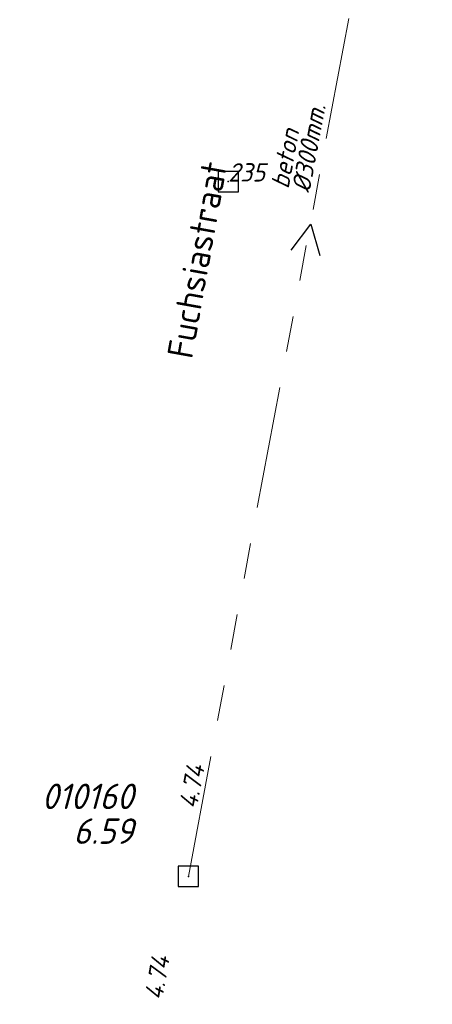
# Model space of a CAD drawing. Header units: metres. Extents: x 151924 to 154502, y 462248 to 463878.
# Tile 11 of 31: x 153422 to 153442, y 463480 to 463528. Entities that reach past the tile are written whole.
import ezdxf
from ezdxf.enums import TextEntityAlignment as Align

# ---------------------------------------------------------------- set-up
doc = ezdxf.new("R2010")
doc.units = ezdxf.units.M
doc.header["$PDMODE"] = 64
doc.header["$PDSIZE"] = 1
doc.linetypes.add('RI-GWA-SO', pattern=[18.45, 6, -1.8, 1.75, -1.8, 1.75, -1.8, 1.75, -1.8])
doc.layers.add('b-og-pb-point', color=7, linetype='CONTINUOUS')
for name, color, linetype, lineweight in [('B-OI-RI-GWA-MATERIAAL-T18', 11, 'CONTINUOUS', 18), ('B-OI-RI-GWA-PUTDEKSELHOOGTE-T25', 11, 'CONTINUOUS', 25), ('B-OI-RI-GWA_BOB-T18', 11, 'CONTINUOUS', 18), ('B-OI-RI-GWA_DIAMETER-T18', 11, 'CONTINUOUS', 18), ('B-OI-RI-GWA_PUTNUMMER-T25', 11, 'CONTINUOUS', 18), ('B-OI-RI-GWA_RIOOLPUT-S', 11, 'CONTINUOUS', 25), ('B-OI-RI-GWA_TRANSPORTLEIDING_BETON_300-G', 11, 'RI-GWA-SO', 18), ('B-OI-RI-STROOMRICHTING-S', 252, 'CONTINUOUS', 25), ('B-RO-OG-TOPOGRAFIE-T18', 2, 'CONTINUOUS', 18)]:
    doc.layers.add(name, color=color, linetype=linetype, lineweight=lineweight)
doc.layers.add('N-OI-MO-ONDERZOEK_PEILBUIS-T18', color=1, linetype='CONTINUOUS', lineweight=18, plot=False)
doc.styles.add('NLCS-ISO-M200-T18', font='NLCS-ISO.ttf', dxfattribs={"height": 0.36})
doc.styles.add('NLCS-ISO-M500-T18_CURSIEF', font='NLCS-ISO.ttf', dxfattribs={"oblique": 15, "height": 0.9})
doc.styles.add('NLCS-ISO-M500-T25_CURSIEF', font='NLCS-ISO.ttf', dxfattribs={"oblique": 15, "height": 1.25})

msp = doc.modelspace()

# ---------------------------------------------------------------- linework, layer by layer
at = {"layer": 'b-og-pb-point', "linetype": 'Continuous'}
msp.add_point((153432, 463520), dxfattribs=at)
at = {"layer": 'B-OI-RI-GWA_RIOOLPUT-S', "linetype": 'Continuous'}
msp.add_point((153430.04, 463485.85), dxfattribs=at)
at = {"layer": 'B-OI-RI-GWA_TRANSPORTLEIDING_BETON_300-G'}
msp.add_line((153430.04, 463485.85), (153442.035, 463549.999, 4.504), dxfattribs=at)
at = {"layer": 'B-OI-RI-STROOMRICHTING-S'}
msp.add_lwpolyline([(153435.09, 463516.63), (153436.07, 463517.91), (153436.51, 463516.36)], dxfattribs=at)

# ---------------------------------------------------------------- texts
at = {"layer": 'B-OI-RI-GWA-MATERIAAL-T18', "linetype": 'ByBlock', "style": 'NLCS-ISO-M500-T18_CURSIEF', "oblique": 15}
msp.add_text('beton', height=0.9, rotation=79.3566, dxfattribs=at).set_placement((153434.964, 463519.608))
at = {"layer": 'B-OI-RI-GWA-PUTDEKSELHOOGTE-T25', "linetype": 'ByBlock', "style": 'NLCS-ISO-M500-T25_CURSIEF', "oblique": 15}
msp.add_text('6.59', height=1.25, dxfattribs=at).set_placement((153427.34, 463487.45), align=Align.RIGHT)
at = {"layer": 'B-OI-RI-GWA_BOB-T18', "linetype": 'ByBlock', "style": 'NLCS-ISO-M500-T18_CURSIEF', "oblique": 15}
msp.add_text('4.74', height=0.9, rotation=79.3566, dxfattribs=at).set_placement((153430.453, 463489.13))
msp.add_text('4.74', height=0.9, rotation=80.0039, dxfattribs=at).set_placement((153429.131, 463481.847), align=Align.RIGHT)
at = {"layer": 'B-OI-RI-GWA_DIAMETER-T18', "linetype": 'ByBlock', "style": 'NLCS-ISO-M500-T18_CURSIEF', "oblique": 15}
msp.add_text('%%c300mm.', height=0.9, rotation=79.3566, dxfattribs=at).set_placement((153435.996, 463519.414))
at = {"layer": 'B-OI-RI-GWA_PUTNUMMER-T25', "linetype": 'ByBlock', "style": 'NLCS-ISO-M500-T25_CURSIEF', "oblique": 15}
msp.add_text('010160', height=1.25, dxfattribs=at).set_placement((153427.34, 463489.159), align=Align.RIGHT)
at = {"layer": 'B-RO-OG-TOPOGRAFIE-T18', "style": 'NLCS-ISO-M200-T18'}
msp.add_text('Fuchsiastraat', height=1.25, rotation=79.8, dxfattribs=at).set_placement((153430.47, 463516.152), align=Align.MIDDLE)
at = {"layer": 'N-OI-MO-ONDERZOEK_PEILBUIS-T18', "linetype": 'Continuous', "style": 'NLCS-ISO-M500-T18_CURSIEF', "oblique": 15}
msp.add_text('235', height=0.9, dxfattribs=at).set_placement((153432, 463520))

doc.saveas('drawing.dxf')
